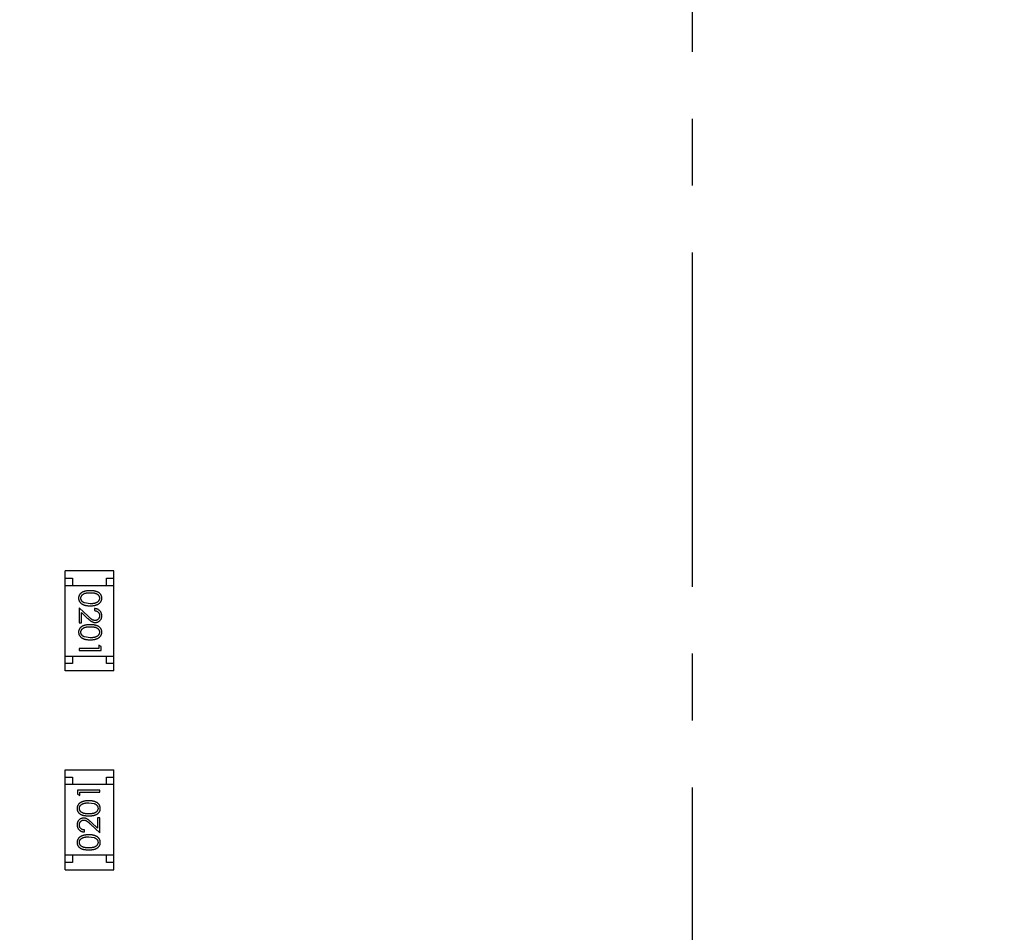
# Model space of a CAD drawing. Header units: millimetres. Extents: x -49 to 165, y -182 to -55.
# Tile 18 of 93: x 118.45 to 125.13, y -141.21 to -135.02. Entities that reach past the tile are written whole.
import ezdxf

# ---------------------------------------------------------------- set-up
doc = ezdxf.new("R2010")
doc.units = ezdxf.units.MM
doc.header["$LTSCALE"] = 1.21
doc.header["$MEASUREMENT"] = 0
doc.header["$PDMODE"] = 3
doc.header["$PDSIZE"] = 0.3125
doc.linetypes.add('CENTER', pattern=[0.6, 0.375, -0.075, 0.075, -0.075])
doc.layers.get('0').update_dxf_attribs({"linetype": 'CONTINUOUS'})
doc.layers.get('DEFPOINTS').update_dxf_attribs({"linetype": 'CONTINUOUS'})
doc.layers.add('Dim', color=3, linetype='CONTINUOUS', lineweight=25)
doc.styles.get("Standard").update_dxf_attribs({"font": 'txt', "width": 0.8})
doc.dimstyles.get("Standard").update_dxf_attribs({"dimtxt": 0.15625, "dimasz": 0.1875, "dimexe": 0.125, "dimexo": 0.0625, "dimgap": 0.09, "dimtad": 0, "dimtih": 1, "dimtoh": 1, "dimzin": 4, "dimdsep": 46, "dimtxsty": 'Standard', "dimblk": '_FILLED', "dimblk1": '_FILLED', "dimblk2": '_FILLED', "dimcen": 0.09, "dimazin": 1, "dimtp": 0.01, "dimtm": 0.01, "dimtfac": 1, "dimtofl": 0, "dimtmove": 0, "dimatfit": 3, "dimldrblk": '_FILLED', "dimfxl": 1, "dimtolj": 1, "dimtzin": 4, "dimarcsym": 0})

# ---------------------------------------------------------------- blocks, each defined once
blk = doc.blocks.new('_FILLED')
at = {"color": 0, "linetype": 'ByBlock'}
blk.add_solid([(0, 0), (-1, 0.1667), (-1, -0.1667)], dxfattribs=at)
blk = doc.blocks.new('*D78')
at = {"layer": 'DEFPOINTS', "color": 0}
for p in [(146.8002, -131.0672), (123.0081, -153.3778), (123.0081, -165.0068)]:
    blk.add_point(p, dxfattribs=at)
at = {"layer": 'Dim', "color": 0, "lineweight": -2}
for p, q in [((146.8002, -131.1297), (146.8002, -165.1318)), ((123.0081, -153.4403), (123.0081, -165.1318)), ((124.5081, -165.0068), (133.0142, -165.0068)), ((145.3002, -165.0068), (136.7942, -165.0068))]:
    blk.add_line(p, q, dxfattribs=at)
at = {"layer": 'Dim', "color": 0, "lineweight": -2, "xscale": 1.5, "yscale": 1.5, "zscale": 1.5, "rotation": 180}
blk.add_blockref('_FILLED', (123.0081, -165.0068), dxfattribs=at)
at = {"layer": 'Dim', "color": 0, "lineweight": -2, "xscale": 1.5, "yscale": 1.5, "zscale": 1.5}
blk.add_blockref('_FILLED', (146.8002, -165.0068), dxfattribs=at)
at = {"layer": 'Dim', "color": 0, "insert": (134.9042, -165.0068), "char_height": 1.5, "attachment_point": 5, "line_spacing_factor": 1.5}
blk.add_mtext('\\A1;23.8', dxfattribs=at)
blk = doc.blocks.new('*D80')
at = {"layer": 'DEFPOINTS', "color": 0}
for p in [(95.7094, -126.5744), (123.0081, -126.5744), (150.6978, -126.5744), (95.977, -134.8087), (104.0987, -139.2733)]:
    blk.add_point(p, dxfattribs=at)
at = {"layer": 'Dim', "color": 0, "lineweight": -2}
for p, q in [((95.6469, -126.5744), (94.6256, -126.5744)), ((104.0468, -139.3081), (99.4459, -142.398))]:
    blk.add_line(p, q, dxfattribs=at)
for start, end in [(183.04181, 193.91939), (199.96454, 210.84213)]:
    blk.add_arc((123.0081, -126.5744), 28.2575, start, end, dxfattribs=at)
at = {"layer": 'Dim', "color": 0, "lineweight": -2, "xscale": 1.5, "yscale": 1.5, "zscale": 1.5}
for p, rotation in [((94.7506, -126.5744), 91.52090279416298), ((99.5496, -142.3283), 302.3630280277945)]:
    blk.add_blockref('_FILLED', p, dxfattribs=dict(at, rotation=rotation))
at = {"layer": 'Dim', "color": 0, "insert": (95.977, -134.8087), "char_height": 1.5, "attachment_point": 5, "rotation": 286.94197}
blk.add_mtext('\\A1;34%%d', dxfattribs=at)
blk = doc.blocks.new('*D86')
at = {"layer": 'DEFPOINTS', "color": 0}
for p in [(99.9926, -126.5744), (123.0081, -153.5028), (123.0081, -165.0068)]:
    blk.add_point(p, dxfattribs=at)
at = {"layer": 'Dim', "color": 0, "lineweight": -2}
for p, q in [((99.9926, -126.6369), (99.9926, -165.1318)), ((123.0081, -153.5653), (123.0081, -165.1318)), ((101.4926, -165.0068), (109.7103, -165.0068)), ((121.5081, -165.0068), (113.2903, -165.0068))]:
    blk.add_line(p, q, dxfattribs=at)
at = {"layer": 'Dim', "color": 0, "lineweight": -2, "xscale": 1.5, "yscale": 1.5, "zscale": 1.5, "rotation": 180}
blk.add_blockref('_FILLED', (99.9926, -165.0068), dxfattribs=at)
at = {"layer": 'Dim', "color": 0, "lineweight": -2, "xscale": 1.5, "yscale": 1.5, "zscale": 1.5}
blk.add_blockref('_FILLED', (123.0081, -165.0068), dxfattribs=at)
at = {"layer": 'Dim', "color": 0, "insert": (111.5003, -165.0068), "char_height": 1.5, "attachment_point": 5, "line_spacing_factor": 1.5}
blk.add_mtext('\\A1;23.0', dxfattribs=at)
blk = doc.blocks.new('*D87')
at = {"layer": 'DEFPOINTS', "color": 0}
for p in [(123.0049, -103.5621), (83.9714, -149.5868), (123.0049, -149.5868)]:
    blk.add_point(p, dxfattribs=at)
at = {"layer": 'Dim', "color": 0, "lineweight": -2}
for p, q in [((122.9424, -103.5621), (83.8464, -103.5621)), ((83.9714, -105.0621), (83.9714, -124.1844)), ((83.9714, -148.0868), (83.9714, -128.9644)), ((122.9424, -149.5868), (83.8464, -149.5868))]:
    blk.add_line(p, q, dxfattribs=at)
at = {"layer": 'Dim', "color": 0, "lineweight": -2, "xscale": 1.5, "yscale": 1.5, "zscale": 1.5}
for p, rotation in [((83.9714, -103.5621), 90), ((83.9714, -149.5868), 270)]:
    blk.add_blockref('_FILLED', p, dxfattribs=dict(at, rotation=rotation))
at = {"layer": 'Dim', "color": 0, "insert": (83.9714, -126.5744), "char_height": 1.5, "attachment_point": 5, "rotation": 90, "line_spacing_factor": 1.5}
blk.add_mtext('\\A1;%%C46.0', dxfattribs=at)

msp = doc.modelspace()

# ---------------------------------------------------------------- linework, layer by layer
at = {"color": 4, "linetype": 'CENTER', "ltscale": 5}
msp.add_line((123.0081, -100.2974), (123.0081, -153.3778), dxfattribs=at)
at = {"color": 6, "linetype": 'Continuous'}
for p, q in [((119.0838, -138.7571), (118.7538, -138.7571)), ((118.7538, -139.4371), (118.7538, -138.7571)), ((118.7538, -138.8071), (118.8038, -138.8071)), ((118.8038, -138.8071), (118.8038, -138.8571)), ((119.0338, -138.8071), (119.0838, -138.8071)), ((119.0338, -138.8571), (119.0338, -138.8071)), ((119.0838, -139.4371), (119.0838, -138.7571)), ((118.7538, -138.8571), (119.0838, -138.8571)), ((118.9112, -139.0667), (118.8491, -139.0085)), ((118.8491, -139.0085), (118.8491, -139.1105)), ((118.9241, -138.9816), (118.8864, -138.9759)), ((118.9529, -139.0143), (118.9529, -139.0278)), ((118.8645, -139.0407), (118.9045, -139.0782)), ((118.8645, -139.1105), (118.8645, -139.0407)), ((118.8491, -139.1105), (118.8645, -139.1105)), ((118.9241, -139.2124), (118.8864, -139.2067)), ((118.9837, -139.2855), (118.8491, -139.2855)), ((118.8491, -139.2855), (118.8491, -139.2989)), ((118.9991, -139.2712), (118.9837, -139.2624)), ((118.9837, -139.2624), (118.9837, -139.2855)), ((118.9991, -139.2989), (118.9991, -139.2712)), ((118.7538, -139.3371), (119.0838, -139.3371)), ((118.8038, -139.3371), (118.8038, -139.3871)), ((118.8491, -139.2989), (118.9991, -139.2989)), ((119.0338, -139.3871), (119.0338, -139.3371)), ((118.8038, -139.3871), (118.7538, -139.3871)), ((119.0838, -139.3871), (119.0338, -139.3871)), ((119.0838, -139.4371), (118.7538, -139.4371)), ((118.754, -140.1073), (119.084, -140.1073)), ((118.7541, -140.7873), (118.754, -140.1073)), ((118.754, -140.1573), (118.804, -140.1573)), ((118.804, -140.1573), (118.804, -140.2073)), ((119.034, -140.1573), (119.084, -140.1573)), ((119.034, -140.2073), (119.034, -140.1573)), ((119.0841, -140.7873), (119.084, -140.1073)), ((119.084, -140.2073), (118.754, -140.2073)), ((118.9888, -140.2455), (118.8388, -140.2455)), ((118.8388, -140.2455), (118.8388, -140.2732)), ((118.8388, -140.2732), (118.8542, -140.282)), ((118.8542, -140.2589), (118.9888, -140.2589)), ((118.8542, -140.282), (118.8542, -140.2589)), ((118.9888, -140.2589), (118.9888, -140.2455)), ((118.9138, -140.332), (118.9515, -140.3377)), ((118.9267, -140.4777), (118.9888, -140.5358)), ((118.9734, -140.5037), (118.9333, -140.4662)), ((118.9888, -140.4339), (118.9734, -140.4339)), ((118.9734, -140.4339), (118.9734, -140.5037)), ((118.9888, -140.5358), (118.9888, -140.4339)), ((118.8849, -140.5301), (118.8849, -140.5166)), ((118.9138, -140.5628), (118.9515, -140.5684)), ((119.0841, -140.6873), (118.7541, -140.6873)), ((118.8041, -140.6873), (118.8041, -140.7373)), ((119.0341, -140.7373), (119.0341, -140.6873)), ((118.8041, -140.7373), (118.7541, -140.7373)), ((119.0841, -140.7373), (119.0341, -140.7373)), ((118.7541, -140.7873), (119.0841, -140.7873))]:
    msp.add_line(p, q, dxfattribs=at)
at = {"color": 7, "linetype": 'Continuous'}
msp.add_arc((123.0081, -126.5744), 24.48, 100.97933, 79.01595, dxfattribs=at)
at = {"color": 6, "linetype": 'Continuous'}
for points, knots in [([(118.924, -138.8931), (118.9216, -138.8932), (118.917, -138.8932), (118.9102, -138.8935), (118.9039, -138.894), (118.8979, -138.8947), (118.8924, -138.8956), (118.8872, -138.8967), (118.8825, -138.898), (118.8782, -138.8995), (118.8742, -138.9012), (118.8705, -138.9031), (118.867, -138.9051), (118.8638, -138.9073), (118.8608, -138.9096), (118.8581, -138.912), (118.8557, -138.9147), (118.8535, -138.9175), (118.8515, -138.9204), (118.8499, -138.9234), (118.8484, -138.9265), (118.8473, -138.9297), (118.8464, -138.933), (118.8457, -138.9363), (118.8453, -138.9398), (118.8453, -138.9421), (118.8452, -138.9433)], [0, 0, 0, 0, 0.068113, 0.132564, 0.193427, 0.250218, 0.303569, 0.353576, 0.400235, 0.443586, 0.484619, 0.524292, 0.56238, 0.599049, 0.63494, 0.669782, 0.704009, 0.737842, 0.771098, 0.803896, 0.836415, 0.868639, 0.900715, 0.933378, 0.966213, 1, 1, 1, 1]), ([(118.8452, -138.9433), (118.8453, -138.9445), (118.8453, -138.9469), (118.8457, -138.9504), (118.8464, -138.9538), (118.8473, -138.9572), (118.8485, -138.9604), (118.85, -138.9636), (118.8517, -138.9667), (118.8537, -138.9697), (118.856, -138.9726), (118.8585, -138.9753), (118.8613, -138.978), (118.8643, -138.9804), (118.8676, -138.9826), (118.8712, -138.9847), (118.875, -138.9866), (118.8791, -138.9884), (118.8834, -138.99), (118.8882, -138.9913), (118.8933, -138.9925), (118.8987, -138.9935), (118.9046, -138.9942), (118.9107, -138.9947), (118.9173, -138.995), (118.9217, -138.995), (118.924, -138.9951)], [0, 0, 0, 0, 0.033824, 0.067298, 0.10028, 0.133019, 0.165736, 0.198792, 0.232372, 0.266409, 0.301016, 0.336196, 0.371972, 0.408574, 0.446394, 0.485225, 0.525372, 0.567224, 0.611081, 0.65775, 0.70702, 0.759235, 0.814484, 0.873227, 0.934937, 1, 1, 1, 1]), ([(118.8606, -138.9438), (118.8607, -138.9421), (118.8609, -138.9388), (118.8622, -138.9339), (118.8642, -138.9292), (118.8666, -138.9254), (118.8689, -138.9226), (118.8708, -138.9205), (118.873, -138.9186), (118.8753, -138.9168), (118.8778, -138.9152), (118.8805, -138.9138), (118.8834, -138.9124), (118.8865, -138.9111), (118.8899, -138.9101), (118.8937, -138.9091), (118.8979, -138.9084), (118.9024, -138.9077), (118.9073, -138.9072), (118.9125, -138.9069), (118.9182, -138.9066), (118.9221, -138.9066), (118.9241, -138.9066)], [0, 0, 0, 0, 0.060034, 0.120278, 0.182348, 0.247919, 0.281641, 0.315701, 0.350322, 0.385703, 0.421819, 0.459196, 0.497866, 0.538301, 0.58121, 0.628183, 0.679403, 0.734699, 0.794074, 0.858416, 0.927049, 1, 1, 1, 1]), ([(118.8864, -138.9759), (118.8853, -138.9755), (118.8833, -138.9748), (118.8803, -138.9735), (118.8776, -138.972), (118.8751, -138.9704), (118.8728, -138.9686), (118.8706, -138.9668), (118.8687, -138.9648), (118.8665, -138.962), (118.8641, -138.9583), (118.8621, -138.9536), (118.8608, -138.9487), (118.8607, -138.9454), (118.8606, -138.9438)], [0, 0, 0, 0, 0.075949, 0.148549, 0.218996, 0.286119, 0.351826, 0.416074, 0.478265, 0.540325, 0.660405, 0.774606, 0.887187, 1, 1, 1, 1]), ([(119.0029, -138.9433), (119.0029, -138.9421), (119.0029, -138.9398), (119.0025, -138.9363), (119.0018, -138.933), (119.0009, -138.9297), (118.9997, -138.9264), (118.9982, -138.9233), (118.9965, -138.9203), (118.9946, -138.9173), (118.9923, -138.9145), (118.9899, -138.9119), (118.9872, -138.9094), (118.9842, -138.9071), (118.981, -138.9049), (118.9776, -138.9029), (118.9739, -138.9011), (118.9699, -138.8994), (118.9656, -138.8979), (118.9609, -138.8967), (118.9558, -138.8955), (118.9502, -138.8947), (118.9443, -138.894), (118.9379, -138.8935), (118.9311, -138.8932), (118.9264, -138.8932), (118.924, -138.8931)], [0, 0, 0, 0, 0.033742, 0.066533, 0.099153, 0.13154, 0.164087, 0.196563, 0.229707, 0.263315, 0.297504, 0.331686, 0.366482, 0.4021, 0.438958, 0.476748, 0.515985, 0.556589, 0.599519, 0.645765, 0.695487, 0.748721, 0.805687, 0.866754, 0.931405, 1, 1, 1, 1]), ([(118.924, -138.9951), (118.9263, -138.995), (118.9308, -138.995), (118.9374, -138.9947), (118.9436, -138.9942), (118.9494, -138.9934), (118.9549, -138.9925), (118.96, -138.9913), (118.9648, -138.9899), (118.9692, -138.9883), (118.9733, -138.9865), (118.9771, -138.9846), (118.9807, -138.9824), (118.984, -138.9802), (118.987, -138.9778), (118.9898, -138.9752), (118.9923, -138.9725), (118.9945, -138.9696), (118.9965, -138.9666), (118.9982, -138.9636), (118.9997, -138.9604), (119.0009, -138.9571), (119.0018, -138.9538), (119.0025, -138.9504), (119.0029, -138.9469), (119.0029, -138.9445), (119.0029, -138.9433)], [0, 0, 0, 0, 0.065278, 0.127205, 0.186168, 0.241675, 0.294115, 0.343609, 0.390387, 0.434463, 0.476646, 0.517002, 0.555936, 0.593716, 0.630057, 0.665601, 0.700745, 0.734917, 0.768681, 0.802087, 0.834849, 0.867433, 0.900138, 0.932806, 0.966212, 1, 1, 1, 1]), ([(118.9241, -138.9066), (118.9261, -138.9066), (118.93, -138.9066), (118.9357, -138.9069), (118.9409, -138.9072), (118.9458, -138.9077), (118.9504, -138.9083), (118.9545, -138.9092), (118.9583, -138.9101), (118.9617, -138.9112), (118.9648, -138.9124), (118.9677, -138.9138), (118.9704, -138.9153), (118.9729, -138.9169), (118.9752, -138.9186), (118.9774, -138.9205), (118.9793, -138.9226), (118.9816, -138.9254), (118.9839, -138.9292), (118.986, -138.9339), (118.9873, -138.9388), (118.9875, -138.9421), (118.9875, -138.9437)], [0, 0, 0, 0, 0.073302, 0.142286, 0.206253, 0.266017, 0.321612, 0.372532, 0.419497, 0.462398, 0.502825, 0.541489, 0.579034, 0.615143, 0.650298, 0.684912, 0.718701, 0.752189, 0.817245, 0.879117, 0.939613, 1, 1, 1, 1]), ([(118.9875, -138.9437), (118.9875, -138.9454), (118.9873, -138.9487), (118.986, -138.9535), (118.9839, -138.9582), (118.9816, -138.9619), (118.9793, -138.9648), (118.9773, -138.9668), (118.9751, -138.9688), (118.9726, -138.9706), (118.9699, -138.9723), (118.9669, -138.9738), (118.9637, -138.9753), (118.9603, -138.9766), (118.9566, -138.9778), (118.9527, -138.9789), (118.9486, -138.9797), (118.9442, -138.9804), (118.9395, -138.9809), (118.9346, -138.9814), (118.9294, -138.9815), (118.9259, -138.9816), (118.9241, -138.9816)], [0, 0, 0, 0, 0.059689, 0.119507, 0.181075, 0.246162, 0.279894, 0.314468, 0.350403, 0.387474, 0.426147, 0.466624, 0.508745, 0.553328, 0.600058, 0.649177, 0.700552, 0.754894, 0.811825, 0.871514, 0.934319, 1, 1, 1, 1]), ([(119.0029, -139.0632), (119.0029, -139.0615), (119.0028, -139.0582), (119.0021, -139.0534), (119.001, -139.0488), (118.9995, -139.0444), (118.9975, -139.0402), (118.9951, -139.0361), (118.9922, -139.0323), (118.9889, -139.0288), (118.9853, -139.0255), (118.9814, -139.0226), (118.9772, -139.0202), (118.9729, -139.0182), (118.9682, -139.0165), (118.9633, -139.0154), (118.9582, -139.0146), (118.9547, -139.0144), (118.9529, -139.0143)], [0, 0, 0, 0, 0.06445, 0.126725, 0.187421, 0.247417, 0.306749, 0.366595, 0.427749, 0.490235, 0.553031, 0.614805, 0.676505, 0.738096, 0.801021, 0.864897, 0.931209, 1, 1, 1, 1]), ([(118.9045, -139.0782), (118.9061, -139.0796), (118.909, -139.0824), (118.9134, -139.0863), (118.9175, -139.0899), (118.9214, -139.0931), (118.925, -139.0959), (118.9284, -139.0984), (118.9316, -139.1005), (118.9354, -139.1028), (118.9401, -139.1052), (118.946, -139.1071), (118.9521, -139.1083), (118.9563, -139.1085), (118.9583, -139.1085)], [0, 0, 0, 0, 0.09953, 0.192079, 0.277712, 0.357454, 0.429648, 0.495771, 0.555538, 0.608657, 0.707578, 0.804328, 0.901298, 1, 1, 1, 1]), ([(118.9571, -139.0951), (118.9555, -139.095), (118.9523, -139.0949), (118.9475, -139.0938), (118.9428, -139.0921), (118.939, -139.0902), (118.9359, -139.0881), (118.9332, -139.0862), (118.9303, -139.0839), (118.927, -139.0812), (118.9235, -139.0781), (118.9196, -139.0747), (118.9155, -139.0708), (118.9126, -139.0681), (118.9112, -139.0667)], [0, 0, 0, 0, 0.088014, 0.174976, 0.2638, 0.355443, 0.406413, 0.465519, 0.533076, 0.609353, 0.693899, 0.787171, 0.889197, 1, 1, 1, 1]), ([(118.9529, -139.0278), (118.9543, -139.0279), (118.9569, -139.0281), (118.9606, -139.0289), (118.9642, -139.0298), (118.9675, -139.0311), (118.9706, -139.0326), (118.9735, -139.0343), (118.9761, -139.0363), (118.9785, -139.0386), (118.9806, -139.041), (118.9825, -139.0436), (118.9841, -139.0464), (118.9853, -139.0494), (118.9863, -139.0524), (118.987, -139.0557), (118.9875, -139.059), (118.9875, -139.0614), (118.9876, -139.0625)], [0, 0, 0, 0, 0.073648, 0.143686, 0.210962, 0.275557, 0.338064, 0.399311, 0.4594, 0.51934, 0.579024, 0.637809, 0.695959, 0.754122, 0.813113, 0.873453, 0.935561, 1, 1, 1, 1]), ([(118.9876, -139.0625), (118.9875, -139.0636), (118.9875, -139.0659), (118.987, -139.0691), (118.9863, -139.0722), (118.9854, -139.0752), (118.9841, -139.078), (118.9825, -139.0807), (118.9807, -139.0832), (118.9786, -139.0857), (118.9763, -139.0879), (118.9739, -139.0898), (118.9714, -139.0914), (118.9688, -139.0928), (118.966, -139.0938), (118.9631, -139.0945), (118.9602, -139.095), (118.9582, -139.095), (118.9571, -139.0951)], [0, 0, 0, 0, 0.068027, 0.133505, 0.19695, 0.26027, 0.322741, 0.384982, 0.448465, 0.513424, 0.578224, 0.640011, 0.700094, 0.760067, 0.819012, 0.877878, 0.938035, 1, 1, 1, 1]), ([(118.9583, -139.1085), (118.9598, -139.1085), (118.9628, -139.1084), (118.9671, -139.1078), (118.9712, -139.1068), (118.9752, -139.1055), (118.9791, -139.1037), (118.9828, -139.1015), (118.9863, -139.099), (118.9897, -139.096), (118.9928, -139.0928), (118.9955, -139.0893), (118.9978, -139.0855), (118.9997, -139.0816), (119.0012, -139.0773), (119.0022, -139.0728), (119.0028, -139.0681), (119.0029, -139.0649), (119.0029, -139.0632)], [0, 0, 0, 0, 0.06271, 0.123347, 0.183401, 0.242828, 0.302097, 0.36242, 0.423725, 0.487032, 0.550491, 0.612709, 0.674265, 0.73617, 0.799211, 0.863483, 0.930525, 1, 1, 1, 1]), ([(118.924, -139.1239), (118.9216, -139.1239), (118.917, -139.124), (118.9102, -139.1243), (118.9039, -139.1248), (118.8979, -139.1255), (118.8924, -139.1264), (118.8873, -139.1274), (118.8825, -139.1288), (118.8782, -139.1303), (118.8742, -139.132), (118.8705, -139.1338), (118.867, -139.1358), (118.8638, -139.138), (118.8608, -139.1403), (118.8581, -139.1428), (118.8557, -139.1455), (118.8535, -139.1482), (118.8516, -139.1512), (118.8499, -139.1542), (118.8484, -139.1573), (118.8473, -139.1605), (118.8464, -139.1637), (118.8457, -139.1671), (118.8453, -139.1706), (118.8453, -139.1729), (118.8453, -139.1741)], [0, 0, 0, 0, 0.068113, 0.132564, 0.193427, 0.250218, 0.303569, 0.353576, 0.400235, 0.443586, 0.484619, 0.524292, 0.56238, 0.599049, 0.63494, 0.669782, 0.704009, 0.737842, 0.771098, 0.803896, 0.836415, 0.868639, 0.900715, 0.933378, 0.966213, 1, 1, 1, 1]), ([(118.8606, -139.1745), (118.8607, -139.1729), (118.8609, -139.1696), (118.8622, -139.1647), (118.8643, -139.16), (118.8666, -139.1562), (118.8689, -139.1533), (118.8709, -139.1513), (118.873, -139.1494), (118.8753, -139.1476), (118.8778, -139.146), (118.8805, -139.1445), (118.8834, -139.1432), (118.8866, -139.1419), (118.89, -139.1408), (118.8937, -139.1399), (118.8979, -139.1391), (118.9024, -139.1385), (118.9073, -139.138), (118.9126, -139.1377), (118.9182, -139.1374), (118.9221, -139.1374), (118.9241, -139.1374)], [0, 0, 0, 0, 0.060034, 0.120278, 0.182348, 0.247919, 0.281641, 0.315701, 0.350322, 0.385703, 0.421819, 0.459196, 0.497866, 0.538301, 0.58121, 0.628183, 0.679403, 0.734699, 0.794074, 0.858416, 0.927049, 1, 1, 1, 1]), ([(119.0029, -139.1741), (119.0029, -139.1729), (119.0029, -139.1705), (119.0025, -139.1671), (119.0018, -139.1637), (119.0009, -139.1604), (118.9997, -139.1572), (118.9983, -139.1541), (118.9965, -139.1511), (118.9946, -139.1481), (118.9924, -139.1453), (118.9899, -139.1426), (118.9872, -139.1402), (118.9842, -139.1378), (118.981, -139.1357), (118.9776, -139.1337), (118.9739, -139.1318), (118.9699, -139.1302), (118.9656, -139.1287), (118.9609, -139.1274), (118.9558, -139.1263), (118.9503, -139.1255), (118.9443, -139.1248), (118.9379, -139.1243), (118.9311, -139.124), (118.9264, -139.1239), (118.924, -139.1239)], [0, 0, 0, 0, 0.033742, 0.066533, 0.099153, 0.13154, 0.164087, 0.196563, 0.229707, 0.263315, 0.297504, 0.331686, 0.366482, 0.4021, 0.438958, 0.476748, 0.515985, 0.556589, 0.599519, 0.645765, 0.695487, 0.748721, 0.805687, 0.866754, 0.931405, 1, 1, 1, 1]), ([(118.9241, -139.1374), (118.9261, -139.1374), (118.93, -139.1374), (118.9357, -139.1377), (118.941, -139.138), (118.9459, -139.1385), (118.9504, -139.1391), (118.9545, -139.1399), (118.9583, -139.1408), (118.9617, -139.1419), (118.9648, -139.1432), (118.9677, -139.1445), (118.9704, -139.146), (118.9729, -139.1477), (118.9753, -139.1494), (118.9774, -139.1513), (118.9793, -139.1533), (118.9816, -139.1562), (118.9839, -139.1599), (118.9861, -139.1646), (118.9873, -139.1695), (118.9875, -139.1729), (118.9876, -139.1745)], [0, 0, 0, 0, 0.073302, 0.142286, 0.206253, 0.266017, 0.321612, 0.372532, 0.419497, 0.462398, 0.502825, 0.541489, 0.579034, 0.615143, 0.650298, 0.684912, 0.718701, 0.752189, 0.817245, 0.879117, 0.939613, 1, 1, 1, 1]), ([(118.8453, -139.1741), (118.8453, -139.1753), (118.8453, -139.1776), (118.8458, -139.1812), (118.8464, -139.1846), (118.8473, -139.1879), (118.8486, -139.1912), (118.85, -139.1944), (118.8518, -139.1975), (118.8537, -139.2005), (118.856, -139.2034), (118.8585, -139.2061), (118.8613, -139.2087), (118.8643, -139.2111), (118.8676, -139.2134), (118.8712, -139.2154), (118.875, -139.2174), (118.8791, -139.2191), (118.8835, -139.2208), (118.8882, -139.2221), (118.8933, -139.2233), (118.8987, -139.2242), (118.9046, -139.2249), (118.9107, -139.2255), (118.9173, -139.2258), (118.9217, -139.2258), (118.924, -139.2258)], [0, 0, 0, 0, 0.033824, 0.067298, 0.10028, 0.133019, 0.165736, 0.198792, 0.232372, 0.266409, 0.301016, 0.336196, 0.371972, 0.408574, 0.446394, 0.485225, 0.525372, 0.567224, 0.611081, 0.65775, 0.70702, 0.759235, 0.814484, 0.873227, 0.934937, 1, 1, 1, 1]), ([(118.8864, -139.2067), (118.8853, -139.2063), (118.8833, -139.2056), (118.8804, -139.2042), (118.8776, -139.2028), (118.8751, -139.2012), (118.8728, -139.1994), (118.8707, -139.1976), (118.8688, -139.1956), (118.8665, -139.1927), (118.8642, -139.1891), (118.8622, -139.1844), (118.8608, -139.1795), (118.8607, -139.1762), (118.8606, -139.1745)], [0, 0, 0, 0, 0.075949, 0.148549, 0.218996, 0.286119, 0.351826, 0.416074, 0.478265, 0.540325, 0.660405, 0.774606, 0.887187, 1, 1, 1, 1]), ([(118.924, -139.2258), (118.9263, -139.2258), (118.9308, -139.2258), (118.9374, -139.2255), (118.9436, -139.2249), (118.9495, -139.2242), (118.9549, -139.2232), (118.9601, -139.2221), (118.9648, -139.2206), (118.9692, -139.2191), (118.9733, -139.2172), (118.9771, -139.2153), (118.9807, -139.2132), (118.984, -139.211), (118.987, -139.2085), (118.9898, -139.206), (118.9923, -139.2033), (118.9946, -139.2004), (118.9966, -139.1974), (118.9983, -139.1943), (118.9997, -139.1912), (119.0009, -139.1879), (119.0018, -139.1846), (119.0025, -139.1811), (119.0029, -139.1776), (119.0029, -139.1753), (119.0029, -139.1741)], [0, 0, 0, 0, 0.065278, 0.127205, 0.186168, 0.241675, 0.294115, 0.343609, 0.390387, 0.434463, 0.476646, 0.517002, 0.555936, 0.593716, 0.630057, 0.665601, 0.700745, 0.734917, 0.768681, 0.802087, 0.834849, 0.867433, 0.900138, 0.932806, 0.966212, 1, 1, 1, 1]), ([(118.9876, -139.1745), (118.9875, -139.1762), (118.9873, -139.1794), (118.9861, -139.1843), (118.9839, -139.189), (118.9816, -139.1927), (118.9793, -139.1956), (118.9773, -139.1976), (118.9751, -139.1996), (118.9726, -139.2014), (118.9699, -139.2031), (118.9669, -139.2046), (118.9637, -139.2061), (118.9603, -139.2074), (118.9566, -139.2085), (118.9527, -139.2096), (118.9486, -139.2104), (118.9442, -139.2112), (118.9395, -139.2117), (118.9346, -139.2121), (118.9294, -139.2123), (118.9259, -139.2124), (118.9241, -139.2124)], [0, 0, 0, 0, 0.059689, 0.119507, 0.181075, 0.246162, 0.279894, 0.314468, 0.350403, 0.387474, 0.426147, 0.466624, 0.508745, 0.553328, 0.600058, 0.649177, 0.700552, 0.754894, 0.811825, 0.871514, 0.934319, 1, 1, 1, 1]), ([(118.9138, -140.3185), (118.9115, -140.3186), (118.907, -140.3186), (118.9005, -140.3189), (118.8943, -140.3195), (118.8884, -140.3202), (118.883, -140.3212), (118.8778, -140.3223), (118.8731, -140.3237), (118.8687, -140.3253), (118.8646, -140.3271), (118.8607, -140.329), (118.8572, -140.3312), (118.8539, -140.3334), (118.8509, -140.3358), (118.8481, -140.3384), (118.8455, -140.3411), (118.8433, -140.344), (118.8413, -140.347), (118.8396, -140.3501), (118.8382, -140.3532), (118.837, -140.3565), (118.8361, -140.3598), (118.8354, -140.3632), (118.835, -140.3668), (118.835, -140.3691), (118.8349, -140.3703)], [0, 0, 0, 0, 0.065278, 0.127205, 0.186168, 0.241675, 0.294115, 0.343609, 0.390387, 0.434463, 0.476646, 0.517002, 0.555936, 0.593716, 0.630057, 0.665601, 0.700745, 0.734917, 0.768681, 0.802087, 0.834849, 0.867433, 0.900138, 0.932806, 0.966212, 1, 1, 1, 1]), ([(118.8503, -140.3699), (118.8504, -140.3682), (118.8506, -140.3649), (118.8518, -140.3601), (118.854, -140.3554), (118.8563, -140.3517), (118.8586, -140.3488), (118.8606, -140.3468), (118.8628, -140.3448), (118.8653, -140.343), (118.868, -140.3413), (118.871, -140.3398), (118.8741, -140.3383), (118.8776, -140.337), (118.8812, -140.3358), (118.8851, -140.3348), (118.8893, -140.334), (118.8937, -140.3332), (118.8984, -140.3327), (118.9033, -140.3322), (118.9084, -140.3321), (118.912, -140.332), (118.9138, -140.332)], [0, 0, 0, 0, 0.059689, 0.119507, 0.181075, 0.246162, 0.279894, 0.314468, 0.350403, 0.387474, 0.426147, 0.466624, 0.508745, 0.553328, 0.600058, 0.649177, 0.700552, 0.754894, 0.811825, 0.871514, 0.934319, 1, 1, 1, 1]), ([(118.9926, -140.3703), (118.9926, -140.3691), (118.9926, -140.3667), (118.9921, -140.3632), (118.9915, -140.3598), (118.9905, -140.3564), (118.9893, -140.3532), (118.9879, -140.35), (118.9861, -140.3469), (118.9842, -140.3439), (118.9819, -140.341), (118.9794, -140.3383), (118.9766, -140.3357), (118.9735, -140.3333), (118.9702, -140.331), (118.9667, -140.3289), (118.9629, -140.327), (118.9588, -140.3252), (118.9544, -140.3236), (118.9497, -140.3223), (118.9446, -140.3211), (118.9391, -140.3202), (118.9333, -140.3195), (118.9271, -140.3189), (118.9206, -140.3186), (118.9161, -140.3186), (118.9138, -140.3185)], [0, 0, 0, 0, 0.033824, 0.067298, 0.10028, 0.133019, 0.165736, 0.198792, 0.232372, 0.266409, 0.301016, 0.336196, 0.371972, 0.408574, 0.446394, 0.485225, 0.525372, 0.567224, 0.611081, 0.65775, 0.70702, 0.759235, 0.814484, 0.873227, 0.934937, 1, 1, 1, 1]), ([(118.9515, -140.3377), (118.9525, -140.3381), (118.9546, -140.3388), (118.9575, -140.3402), (118.9602, -140.3416), (118.9628, -140.3432), (118.9651, -140.345), (118.9672, -140.3468), (118.9691, -140.3488), (118.9714, -140.3516), (118.9737, -140.3553), (118.9757, -140.36), (118.977, -140.3649), (118.9772, -140.3682), (118.9772, -140.3699)], [0, 0, 0, 0, 0.075949, 0.148549, 0.218996, 0.286119, 0.351826, 0.416074, 0.478265, 0.540325, 0.660405, 0.774606, 0.887187, 1, 1, 1, 1]), ([(118.8349, -140.3703), (118.835, -140.3715), (118.835, -140.3738), (118.8354, -140.3773), (118.8361, -140.3807), (118.837, -140.3839), (118.8382, -140.3872), (118.8396, -140.3903), (118.8413, -140.3933), (118.8433, -140.3963), (118.8455, -140.3991), (118.848, -140.4017), (118.8507, -140.4042), (118.8536, -140.4065), (118.8569, -140.4087), (118.8603, -140.4107), (118.864, -140.4125), (118.868, -140.4142), (118.8723, -140.4157), (118.877, -140.417), (118.8821, -140.4181), (118.8876, -140.4189), (118.8936, -140.4196), (118.9, -140.4201), (118.9068, -140.4204), (118.9114, -140.4204), (118.9138, -140.4205)], [0, 0, 0, 0, 0.033742, 0.066533, 0.099153, 0.13154, 0.164087, 0.196563, 0.229707, 0.263315, 0.297504, 0.331686, 0.366482, 0.4021, 0.438958, 0.476748, 0.515985, 0.556589, 0.599519, 0.645765, 0.695487, 0.748721, 0.805687, 0.866754, 0.931405, 1, 1, 1, 1]), ([(118.9138, -140.407), (118.9118, -140.407), (118.9079, -140.407), (118.9022, -140.4067), (118.8969, -140.4064), (118.892, -140.4059), (118.8875, -140.4053), (118.8834, -140.4044), (118.8796, -140.4035), (118.8762, -140.4024), (118.8731, -140.4012), (118.8702, -140.3998), (118.8675, -140.3983), (118.865, -140.3967), (118.8626, -140.395), (118.8605, -140.3931), (118.8586, -140.3911), (118.8563, -140.3882), (118.854, -140.3845), (118.8518, -140.3798), (118.8506, -140.3748), (118.8504, -140.3715), (118.8503, -140.3699)], [0, 0, 0, 0, 0.073302, 0.142286, 0.206253, 0.266017, 0.321612, 0.372532, 0.419497, 0.462398, 0.502825, 0.541489, 0.579034, 0.615143, 0.650298, 0.684912, 0.718701, 0.752189, 0.817245, 0.879117, 0.939613, 1, 1, 1, 1]), ([(118.9772, -140.3699), (118.9772, -140.3715), (118.977, -140.3748), (118.9757, -140.3797), (118.9736, -140.3844), (118.9712, -140.3882), (118.9689, -140.391), (118.967, -140.3931), (118.9649, -140.395), (118.9626, -140.3968), (118.96, -140.3984), (118.9573, -140.3999), (118.9544, -140.4012), (118.9513, -140.4025), (118.9479, -140.4036), (118.9441, -140.4045), (118.94, -140.4052), (118.9355, -140.4059), (118.9306, -140.4064), (118.9253, -140.4067), (118.9197, -140.407), (118.9158, -140.407), (118.9138, -140.407)], [0, 0, 0, 0, 0.060034, 0.120278, 0.182348, 0.247919, 0.281641, 0.315701, 0.350322, 0.385703, 0.421819, 0.459196, 0.497866, 0.538301, 0.58121, 0.628183, 0.679403, 0.734699, 0.794074, 0.858416, 0.927049, 1, 1, 1, 1]), ([(118.9138, -140.4205), (118.9162, -140.4204), (118.9209, -140.4204), (118.9276, -140.4201), (118.934, -140.4196), (118.9399, -140.4189), (118.9455, -140.418), (118.9506, -140.4169), (118.9553, -140.4156), (118.9597, -140.4141), (118.9637, -140.4124), (118.9674, -140.4105), (118.9709, -140.4085), (118.9741, -140.4064), (118.977, -140.4041), (118.9798, -140.4016), (118.9822, -140.3989), (118.9844, -140.3961), (118.9863, -140.3932), (118.988, -140.3902), (118.9895, -140.3871), (118.9906, -140.3839), (118.9915, -140.3806), (118.9922, -140.3773), (118.9926, -140.3738), (118.9926, -140.3715), (118.9926, -140.3703)], [0, 0, 0, 0, 0.068113, 0.132564, 0.193427, 0.250218, 0.303569, 0.353576, 0.400235, 0.443586, 0.484619, 0.524292, 0.56238, 0.599049, 0.63494, 0.669782, 0.704009, 0.737842, 0.771098, 0.803896, 0.836415, 0.868639, 0.900715, 0.933378, 0.966213, 1, 1, 1, 1]), ([(118.8795, -140.4358), (118.878, -140.4359), (118.8751, -140.436), (118.8708, -140.4366), (118.8667, -140.4376), (118.8626, -140.4389), (118.8588, -140.4407), (118.8551, -140.4429), (118.8515, -140.4454), (118.8482, -140.4483), (118.845, -140.4515), (118.8424, -140.4551), (118.8401, -140.4588), (118.8382, -140.4628), (118.8367, -140.4671), (118.8357, -140.4716), (118.8351, -140.4763), (118.835, -140.4795), (118.8349, -140.4812)], [0, 0, 0, 0, 0.06271, 0.123347, 0.183401, 0.242828, 0.302097, 0.36242, 0.423725, 0.487032, 0.550491, 0.612709, 0.674265, 0.73617, 0.799211, 0.863483, 0.930525, 1, 1, 1, 1]), ([(118.8349, -140.4812), (118.835, -140.4828), (118.8351, -140.4861), (118.8357, -140.491), (118.8369, -140.4956), (118.8384, -140.5), (118.8404, -140.5042), (118.8428, -140.5083), (118.8457, -140.5121), (118.849, -140.5156), (118.8526, -140.5189), (118.8565, -140.5218), (118.8606, -140.5242), (118.865, -140.5262), (118.8697, -140.5279), (118.8745, -140.529), (118.8797, -140.5298), (118.8832, -140.53), (118.8849, -140.5301)], [0, 0, 0, 0, 0.06445, 0.126725, 0.187421, 0.247417, 0.306749, 0.366595, 0.427749, 0.490235, 0.553031, 0.614805, 0.676505, 0.738096, 0.801021, 0.864897, 0.931209, 1, 1, 1, 1]), ([(118.8503, -140.4819), (118.8504, -140.4807), (118.8504, -140.4785), (118.8508, -140.4753), (118.8515, -140.4722), (118.8525, -140.4692), (118.8538, -140.4664), (118.8553, -140.4637), (118.8572, -140.4611), (118.8593, -140.4587), (118.8616, -140.4565), (118.864, -140.4546), (118.8665, -140.453), (118.8691, -140.4516), (118.8719, -140.4506), (118.8747, -140.4499), (118.8777, -140.4494), (118.8797, -140.4493), (118.8807, -140.4493)], [0, 0, 0, 0, 0.068027, 0.133505, 0.19695, 0.26027, 0.322741, 0.384982, 0.448465, 0.513424, 0.578224, 0.640011, 0.700094, 0.760067, 0.819012, 0.877878, 0.938035, 1, 1, 1, 1]), ([(118.8849, -140.5166), (118.8836, -140.5165), (118.881, -140.5162), (118.8772, -140.5155), (118.8737, -140.5146), (118.8704, -140.5133), (118.8673, -140.5118), (118.8644, -140.5101), (118.8618, -140.5081), (118.8594, -140.5058), (118.8573, -140.5034), (118.8554, -140.5007), (118.8538, -140.498), (118.8526, -140.495), (118.8516, -140.4919), (118.8508, -140.4887), (118.8504, -140.4853), (118.8504, -140.483), (118.8503, -140.4819)], [0, 0, 0, 0, 0.073648, 0.143686, 0.210962, 0.275557, 0.338064, 0.399311, 0.4594, 0.51934, 0.579024, 0.637809, 0.695959, 0.754122, 0.813113, 0.873453, 0.935561, 1, 1, 1, 1]), ([(118.9333, -140.4662), (118.9318, -140.4648), (118.9288, -140.462), (118.9245, -140.458), (118.9204, -140.4545), (118.9165, -140.4513), (118.9129, -140.4484), (118.9095, -140.446), (118.9063, -140.4439), (118.9025, -140.4415), (118.8977, -140.4392), (118.8918, -140.4373), (118.8858, -140.4361), (118.8816, -140.4359), (118.8795, -140.4358)], [0, 0, 0, 0, 0.09953, 0.192079, 0.277712, 0.357454, 0.429648, 0.495771, 0.555538, 0.608657, 0.707578, 0.804328, 0.901298, 1, 1, 1, 1]), ([(118.8807, -140.4493), (118.8824, -140.4494), (118.8856, -140.4495), (118.8904, -140.4505), (118.895, -140.4522), (118.8988, -140.4542), (118.902, -140.4563), (118.9047, -140.4581), (118.9076, -140.4605), (118.9109, -140.4631), (118.9144, -140.4662), (118.9182, -140.4697), (118.9224, -140.4735), (118.9252, -140.4763), (118.9267, -140.4777)], [0, 0, 0, 0, 0.088014, 0.174976, 0.2638, 0.355443, 0.406413, 0.465519, 0.533076, 0.609353, 0.693899, 0.787171, 0.889197, 1, 1, 1, 1]), ([(118.9139, -140.5493), (118.9116, -140.5493), (118.9071, -140.5494), (118.9005, -140.5497), (118.8943, -140.5502), (118.8884, -140.551), (118.883, -140.5519), (118.8778, -140.5531), (118.8731, -140.5545), (118.8687, -140.5561), (118.8646, -140.5579), (118.8607, -140.5598), (118.8572, -140.5619), (118.8539, -140.5642), (118.8509, -140.5666), (118.8481, -140.5692), (118.8456, -140.5719), (118.8433, -140.5748), (118.8413, -140.5777), (118.8396, -140.5808), (118.8382, -140.584), (118.837, -140.5873), (118.8361, -140.5906), (118.8354, -140.594), (118.835, -140.5975), (118.835, -140.5999), (118.835, -140.6011)], [0, 0, 0, 0, 0.065278, 0.127205, 0.186168, 0.241675, 0.294115, 0.343609, 0.390387, 0.434463, 0.476646, 0.517002, 0.555936, 0.593716, 0.630057, 0.665601, 0.700745, 0.734917, 0.768681, 0.802087, 0.834849, 0.867433, 0.900138, 0.932806, 0.966212, 1, 1, 1, 1]), ([(118.9926, -140.6011), (118.9926, -140.5999), (118.9926, -140.5975), (118.9921, -140.594), (118.9915, -140.5906), (118.9906, -140.5872), (118.9893, -140.584), (118.9879, -140.5807), (118.9861, -140.5777), (118.9842, -140.5746), (118.9819, -140.5718), (118.9794, -140.569), (118.9766, -140.5664), (118.9736, -140.564), (118.9703, -140.5618), (118.9667, -140.5597), (118.9629, -140.5578), (118.9588, -140.556), (118.9544, -140.5544), (118.9497, -140.5531), (118.9446, -140.5519), (118.9391, -140.5509), (118.9333, -140.5502), (118.9272, -140.5497), (118.9206, -140.5494), (118.9161, -140.5493), (118.9139, -140.5493)], [0, 0, 0, 0, 0.033824, 0.067298, 0.10028, 0.133019, 0.165736, 0.198792, 0.232372, 0.266409, 0.301016, 0.336196, 0.371972, 0.408574, 0.446394, 0.485225, 0.525372, 0.567224, 0.611081, 0.65775, 0.70702, 0.759235, 0.814484, 0.873227, 0.934937, 1, 1, 1, 1]), ([(118.835, -140.6011), (118.835, -140.6023), (118.835, -140.6046), (118.8354, -140.6081), (118.8361, -140.6114), (118.837, -140.6147), (118.8382, -140.6179), (118.8396, -140.6211), (118.8414, -140.6241), (118.8433, -140.627), (118.8455, -140.6298), (118.848, -140.6325), (118.8507, -140.635), (118.8536, -140.6373), (118.8569, -140.6394), (118.8603, -140.6415), (118.864, -140.6433), (118.868, -140.645), (118.8723, -140.6465), (118.877, -140.6477), (118.8821, -140.6489), (118.8876, -140.6497), (118.8936, -140.6504), (118.9, -140.6509), (118.9068, -140.6512), (118.9115, -140.6512), (118.9139, -140.6512)], [0, 0, 0, 0, 0.033742, 0.066533, 0.099153, 0.13154, 0.164087, 0.196563, 0.229707, 0.263315, 0.297504, 0.331686, 0.366482, 0.4021, 0.438958, 0.476748, 0.515985, 0.556589, 0.599519, 0.645765, 0.695487, 0.748721, 0.805687, 0.866754, 0.931405, 1, 1, 1, 1]), ([(118.8503, -140.6006), (118.8504, -140.599), (118.8506, -140.5957), (118.8518, -140.5909), (118.854, -140.5862), (118.8563, -140.5824), (118.8586, -140.5796), (118.8606, -140.5775), (118.8628, -140.5756), (118.8653, -140.5738), (118.868, -140.5721), (118.871, -140.5705), (118.8742, -140.5691), (118.8776, -140.5678), (118.8813, -140.5666), (118.8851, -140.5655), (118.8893, -140.5647), (118.8937, -140.564), (118.8984, -140.5635), (118.9033, -140.563), (118.9085, -140.5628), (118.912, -140.5628), (118.9138, -140.5628)], [0, 0, 0, 0, 0.059689, 0.119507, 0.181075, 0.246162, 0.279894, 0.314468, 0.350403, 0.387474, 0.426147, 0.466624, 0.508745, 0.553328, 0.600058, 0.649177, 0.700552, 0.754894, 0.811825, 0.871514, 0.934319, 1, 1, 1, 1]), ([(118.9138, -140.6378), (118.9118, -140.6378), (118.9079, -140.6378), (118.9022, -140.6375), (118.8969, -140.6372), (118.892, -140.6366), (118.8875, -140.636), (118.8834, -140.6352), (118.8796, -140.6343), (118.8762, -140.6332), (118.8731, -140.632), (118.8702, -140.6306), (118.8675, -140.6291), (118.865, -140.6275), (118.8626, -140.6257), (118.8605, -140.6238), (118.8586, -140.6218), (118.8563, -140.619), (118.854, -140.6152), (118.8518, -140.6105), (118.8506, -140.6056), (118.8504, -140.6023), (118.8503, -140.6006)], [0, 0, 0, 0, 0.073302, 0.142286, 0.206253, 0.266017, 0.321612, 0.372532, 0.419497, 0.462398, 0.502825, 0.541489, 0.579034, 0.615143, 0.650298, 0.684912, 0.718701, 0.752189, 0.817245, 0.879117, 0.939613, 1, 1, 1, 1]), ([(118.9773, -140.6006), (118.9772, -140.6023), (118.977, -140.6056), (118.9757, -140.6105), (118.9736, -140.6152), (118.9713, -140.619), (118.969, -140.6218), (118.967, -140.6239), (118.9649, -140.6258), (118.9626, -140.6275), (118.9601, -140.6292), (118.9574, -140.6306), (118.9545, -140.632), (118.9513, -140.6332), (118.9479, -140.6343), (118.9442, -140.6352), (118.94, -140.636), (118.9355, -140.6367), (118.9306, -140.6371), (118.9253, -140.6375), (118.9197, -140.6378), (118.9158, -140.6378), (118.9138, -140.6378)], [0, 0, 0, 0, 0.060034, 0.120278, 0.182348, 0.247919, 0.281641, 0.315701, 0.350322, 0.385703, 0.421819, 0.459196, 0.497866, 0.538301, 0.58121, 0.628183, 0.679403, 0.734699, 0.794074, 0.858416, 0.927049, 1, 1, 1, 1]), ([(118.9139, -140.6512), (118.9162, -140.6512), (118.9209, -140.6512), (118.9277, -140.6509), (118.934, -140.6504), (118.94, -140.6497), (118.9455, -140.6488), (118.9506, -140.6477), (118.9554, -140.6464), (118.9597, -140.6449), (118.9637, -140.6432), (118.9674, -140.6413), (118.9709, -140.6393), (118.9741, -140.6371), (118.9771, -140.6348), (118.9798, -140.6324), (118.9822, -140.6297), (118.9844, -140.6269), (118.9863, -140.624), (118.988, -140.621), (118.9895, -140.6179), (118.9906, -140.6147), (118.9915, -140.6114), (118.9922, -140.608), (118.9926, -140.6046), (118.9926, -140.6023), (118.9926, -140.6011)], [0, 0, 0, 0, 0.068113, 0.132564, 0.193427, 0.250218, 0.303569, 0.353576, 0.400235, 0.443586, 0.484619, 0.524292, 0.56238, 0.599049, 0.63494, 0.669782, 0.704009, 0.737842, 0.771098, 0.803896, 0.836415, 0.868639, 0.900715, 0.933378, 0.966213, 1, 1, 1, 1]), ([(118.9515, -140.5684), (118.9526, -140.5688), (118.9546, -140.5696), (118.9575, -140.5709), (118.9603, -140.5724), (118.9628, -140.574), (118.9651, -140.5757), (118.9672, -140.5776), (118.9691, -140.5796), (118.9714, -140.5824), (118.9737, -140.5861), (118.9757, -140.5908), (118.9771, -140.5956), (118.9772, -140.599), (118.9773, -140.6006)], [0, 0, 0, 0, 0.075949, 0.148549, 0.218996, 0.286119, 0.351826, 0.416074, 0.478265, 0.540325, 0.660405, 0.774606, 0.887187, 1, 1, 1, 1])]:
    msp.add_open_spline(points, degree=3, knots=knots, dxfattribs=at)

# ---------------------------------------------------------------- dimensions: what is measured, and where the dimension line sits
at = {"layer": 'Dim'}
dim = msp.add_linear_dim(base=(83.9714, -149.5868), p1=(123.0049, -103.5621), p2=(123.0049, -149.5868), angle=90, text='%%C<>', dimstyle='Standard', override={"dimtxt": 1.5, "dimasz": 1.5, "dimtih": 0, "dimtoh": 0, "dimdec": 1, "dimzin": 0, "dimpost": '<>', "dimcen": 0.198, "dimadec": 0, "dimazin": 0, "dimtp": 0, "dimtm": 0, "dimtdec": 4, "dimtzin": 0, "dimarcsym": 1}, dxfattribs=at)
dim.commit()
dim.dimension.update_dxf_attribs({"geometry": '*D87', "text_midpoint": (83.9714, -126.5744)})
dim = msp.add_angular_dim_2l(base=(95.977, -134.8087), line1=((123.0081, -126.5744), (104.0987, -139.2733)), line2=((95.7094, -126.5744), (150.6978, -126.5744)), dimstyle='Standard', override={"dimtxt": 1.5, "dimasz": 1.5, "dimtih": 0, "dimtoh": 0, "dimzin": 0, "dimcen": 0.198, "dimadec": 0, "dimazin": 0, "dimtp": 0, "dimtm": 0, "dimtdec": 4, "dimtzin": 0, "dimarcsym": 1}, dxfattribs=at)
dim.commit()
dim.dimension.update_dxf_attribs({"geometry": '*D80', "text_midpoint": (95.977, -134.8087)})
for p1, p2, picture, middle in [((99.9926, -126.5744), (123.0081, -153.5028), '*D86', (111.5003, -165.0068)), ((146.8002, -131.0672), (123.0081, -153.3778), '*D78', (134.9042, -165.0068))]:
    dim = msp.add_linear_dim(base=(123.0081, -165.0068), p1=p1, p2=p2, dimstyle='Standard', override={"dimtxt": 1.5, "dimasz": 1.5, "dimtih": 0, "dimtoh": 0, "dimdec": 1, "dimzin": 0, "dimcen": 0.198, "dimadec": 0, "dimazin": 0, "dimtp": 0, "dimtm": 0, "dimtdec": 4, "dimtzin": 0, "dimarcsym": 1}, dxfattribs=at)
    dim.commit()
    dim.dimension.update_dxf_attribs({"geometry": picture, "text_midpoint": middle})

doc.saveas('drawing.dxf')
